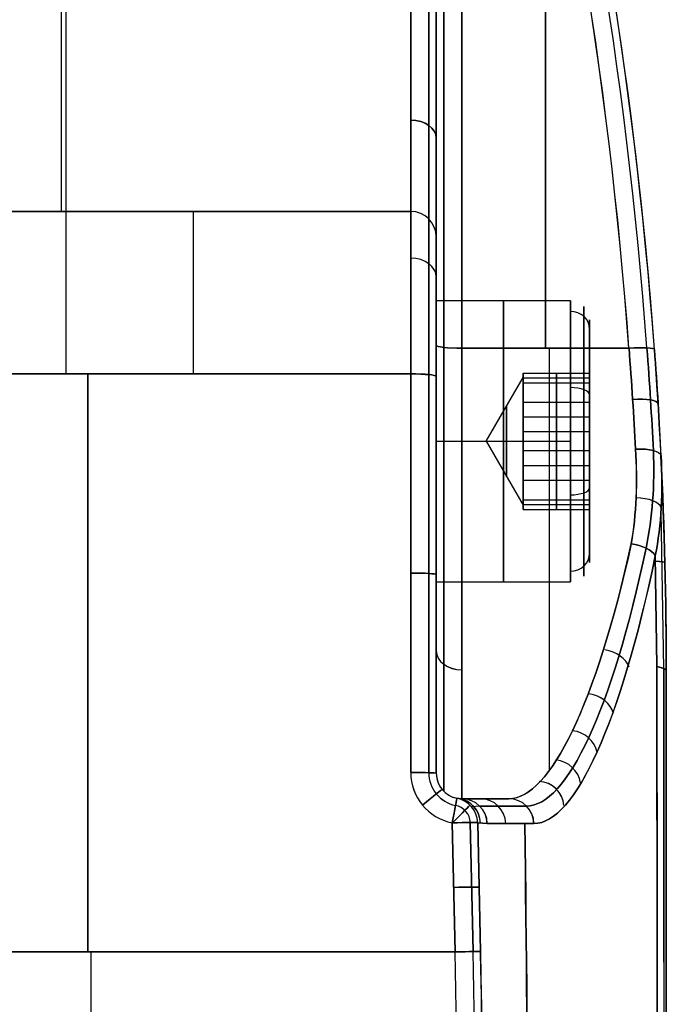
# Model space of a CAD drawing. Extents: x -33 to 118, y -45 to 98.
# Tile 18 of 28: x 106 to 118, y 14 to 33. Entities that reach past the tile are written whole.
import ezdxf

# ---------------------------------------------------------------- set-up
doc = ezdxf.new("R2010")
doc.units = 0
doc.layers.add('DEFAULT', color=7, linetype='CONTINUOUS')

msp = doc.modelspace()

# ---------------------------------------------------------------- linework, layer by layer
at = {"layer": 'DEFAULT'}
for p, q in [((113.824, 18.165, -25.303), (113.824, 30.49, -25.303)), ((113.824, 18.165, 30.758), (113.824, 30.49, 30.758)), ((113.824, 30.152, -25.683), (113.824, 30.152, -15.897)), ((113.824, 30.152, 21.351), (113.824, 30.152, 31.138)), ((113.324, 29.152, 38.727), (99.824, 29.152, 38.727)), ((99.824, 29.152, 35.327), (113.324, 29.152, 35.327)), ((99.824, 29.152, 37.027), (113.324, 29.152, 37.027)), ((104.824, 29.152, -33.273), (113.324, 29.152, -33.273)), ((104.824, 29.152, -29.873), (113.324, 29.152, -29.873)), ((113.324, 29.152, -31.573), (104.824, 29.152, -31.573)), ((106.574, 29.152, 35.327), (106.574, 29.152, 38.727)), ((109.074, 29.152, -33.273), (109.074, 29.152, -29.873)), ((113.324, 29.152, -29.873), (113.324, 29.152, -33.273)), ((113.324, 29.152, 35.327), (113.324, 29.152, 38.727)), ((113.824, 28.652, -29.873), (113.824, 28.652, -33.273)), ((113.824, 28.652, 38.727), (113.824, 28.652, 35.327)), ((116.449, 27.402, 37.916), (113.824, 27.402, 37.916)), ((116.824, 27.027, 37.916), (116.824, 25.913, 37.916)), ((117.594, 26.473, -15.863), (114.324, 26.473, -15.863)), ((114.324, 26.473, 21.318), (117.594, 26.473, 21.318)), ((113.324, 25.97, 42.213), (99.824, 25.97, 42.213)), ((104.824, 25.97, -36.758), (113.324, 25.97, -36.758)), ((114.802, 24.652, 37.916), (115.524, 25.902, 37.916)), ((115.524, 24.842, 39.347), (115.524, 25.986, 38.467)), ((115.524, 25.986, 38.467), (116.824, 25.986, 38.467)), ((115.524, 25.986, 38.467), (115.524, 25.797, 37.036)), ((115.524, 25.891, 37.752), (116.824, 25.891, 37.752)), ((116.174, 24.842, 39.347), (116.174, 25.986, 38.467)), ((116.174, 25.986, 38.467), (116.174, 25.797, 37.036)), ((116.824, 25.986, 38.467), (116.824, 24.842, 39.347)), ((116.824, 25.797, 37.036), (116.824, 25.986, 38.467)), ((115.524, 25.797, 37.036), (116.824, 25.797, 37.036)), ((115.524, 25.797, 37.036), (115.524, 24.463, 36.485)), ((116.174, 25.797, 37.036), (116.174, 24.463, 36.485)), ((116.824, 24.463, 36.485), (116.824, 25.797, 37.036)), ((115.524, 25.414, 38.907), (116.824, 25.414, 38.907)), ((115.524, 25.13, 36.761), (116.824, 25.13, 36.761)), ((115.524, 23.508, 38.796), (115.524, 24.842, 39.347)), ((115.524, 24.842, 39.347), (116.824, 24.842, 39.347)), ((116.174, 23.508, 38.796), (116.174, 24.842, 39.347)), ((116.824, 24.842, 39.347), (116.824, 23.508, 38.796)), ((113.824, 24.652, 40.666), (116.449, 24.652, 40.666)), ((113.824, 24.652, 35.166), (116.449, 24.652, 35.166)), ((114.802, 24.652, 37.916), (115.524, 24.652, 36.666)), ((114.802, 24.652, 37.916), (115.524, 24.652, 39.166)), ((114.802, 24.652, 37.916), (115.524, 23.402, 37.916)), ((116.824, 24.652, 35.541), (116.824, 24.652, 36.564)), ((116.824, 24.652, 39.269), (116.824, 24.652, 40.291)), ((115.524, 24.463, 36.485), (115.524, 23.318, 37.365)), ((116.824, 24.463, 36.485), (115.524, 24.463, 36.485)), ((116.174, 24.463, 36.485), (116.174, 23.318, 37.365)), ((116.824, 23.318, 37.365), (116.824, 24.463, 36.485)), ((115.524, 24.175, 39.071), (116.824, 24.175, 39.071)), ((115.524, 23.89, 36.925), (116.824, 23.89, 36.925)), ((115.524, 23.318, 37.365), (115.524, 23.508, 38.796)), ((115.524, 23.508, 38.796), (116.824, 23.508, 38.796)), ((115.524, 23.413, 38.08), (116.824, 23.413, 38.08)), ((116.174, 23.318, 37.365), (116.174, 23.508, 38.796)), ((116.824, 23.508, 38.796), (116.824, 23.318, 37.365)), ((116.824, 23.391, 37.916), (116.824, 22.277, 37.916)), ((115.524, 23.318, 37.365), (116.824, 23.318, 37.365)), ((118.277, 20.199, -16.494), (118.221, 23.265, -16.351)), ((118.277, 20.199, 21.948), (118.221, 23.265, 21.805)), ((118.138, 20.245, -17.003), (118.108, 22.411, -16.879)), ((118.108, 22.411, 22.333), (118.138, 20.245, 22.458)), ((113.824, 21.902, 37.916), (116.449, 21.902, 37.916)), ((118.324, 20.152, -15.968), (118.324, 20.152, 21.423)), ((118.324, -14.848, 2.727), (118.324, 20.152, 2.727)), ((113.824, 18.152, -25.794), (113.824, 18.152, -36.723)), ((113.824, 18.152, 42.178), (113.824, 18.152, 31.248)), ((114.229, 17.661, -36.747), (114.324, 17.652, -32.445)), ((114.324, 17.652, 37.9), (114.229, 17.661, 42.202)), ((114.324, 17.652, -25.794), (115.245, 17.652, -25.794)), ((115.245, 17.652, 31.248), (114.324, 17.652, 31.248)), ((114.324, 17.652, -32.445), (114.324, 17.652, -25.794)), ((114.324, 17.652, 37.9), (114.324, 17.652, 31.248)), ((114.688, 17.652, -29.119), (114.324, 17.652, -29.119)), ((114.324, 17.652, 34.574), (114.688, 17.652, 34.574)), ((114.784, 17.652, -28.448), (114.784, 17.652, -25.794)), ((114.784, 17.652, 31.248), (114.784, 17.652, 33.902)), ((114.672, 17.51, -32.473), (114.516, 17.494, -36.75)), ((114.672, 17.51, 37.928), (114.516, 17.494, 42.204)), ((114.192, 14.652, -37.273), (114.134, 17.181, -37.247)), ((114.134, 17.181, 42.702), (114.192, 14.652, 42.727)), ((114.544, 14.66, -37.128), (114.487, 17.186, -37.102)), ((114.487, 17.186, 42.556), (114.544, 14.66, 42.582)), ((114.634, 17.183, -36.751), (114.692, 14.663, -36.776)), ((114.822, 17.165, -32.485), (114.634, 17.183, -36.751)), ((114.634, 17.183, 42.205), (114.822, 17.165, 37.94)), ((114.692, 14.663, 42.231), (114.634, 17.183, 42.205)), ((114.192, 14.652, -37.273), (99.824, 14.652, -37.273)), ((99.824, 14.652, 42.727), (114.192, 14.652, 42.727)), ((107.07, -9.348, -37.273), (107.07, 14.652, -37.273)), ((107.07, -9.348, 42.727), (107.07, 14.652, 42.727)), ((114.692, 14.663, -36.776), (114.815, 2.652, -36.776))]:
    msp.add_line(p, q, dxfattribs=at)
at = {"layer": 'DEFAULT', "extrusion": (1, -5.50828e-14, -3.57961e-13)}
msp.add_arc((2.652, -179.273, 113.97), 202.146, 78.71174, 83.22766, dxfattribs=at)
at = {"layer": 'DEFAULT', "extrusion": (1, -4.61583e-14, 2.67701e-13)}
msp.add_arc((2.652, 184.727, 113.97), 202.146, 276.77234, 281.28826, dxfattribs=at)
at = {"layer": 'DEFAULT', "extrusion": (1, -3.66183e-14, -2.35857e-13)}
msp.add_arc((2.652, -179.273, 114.324), 202, 78.69511, 83.22766, dxfattribs=at)
at = {"layer": 'DEFAULT', "extrusion": (1, -3.57295e-15, 1.11363e-14)}
msp.add_arc((2.652, 184.727, 114.324), 202, 276.77234, 281.30489, dxfattribs=at)
at = {"layer": 'DEFAULT', "extrusion": (-0.386994, 0.081032, 0.918515)}
msp.add_arc((-25.653, 31.336, -23.782), 81.551, 107.37845, 118.77509, dxfattribs=at)
at = {"layer": 'DEFAULT', "extrusion": (0.386994, -0.081032, 0.918515)}
msp.add_arc((25.653, -29.18, 28.792), 81.551, 287.37845, 298.77509, dxfattribs=at)
at = {"layer": 'DEFAULT', "extrusion": (-0.386173, 0.080832, 0.918878)}
msp.add_arc((-25.697, 31.565, -23.954), 81.609, 107.38666, 118.8122, dxfattribs=at)
at = {"layer": 'DEFAULT', "extrusion": (0.386173, -0.080832, 0.918878)}
msp.add_arc((25.697, -29.413, 28.966), 81.609, 287.38666, 298.8122, dxfattribs=at)
at = {"layer": 'DEFAULT', "extrusion": (0.383984, -0.080731, 0.919804)}
msp.add_arc((25.646, -29.173, 29.076), 81.91, 287.43045, 298.8144, dxfattribs=at)
at = {"layer": 'DEFAULT', "extrusion": (-0.383984, 0.080731, 0.919804)}
msp.add_arc((-25.646, 31.313, -24.059), 81.91, 107.43045, 118.8144, dxfattribs=at)
at = {"layer": 'DEFAULT', "extrusion": (-0.383191, 0.080914, 0.920118)}
msp.add_arc((-25.743, 31.462, -23.954), 81.748, 107.46521, 118.87184, dxfattribs=at)
at = {"layer": 'DEFAULT', "extrusion": (0.383191, -0.080914, 0.920118)}
msp.add_arc((25.743, -29.326, 28.973), 81.748, 287.46521, 298.87184, dxfattribs=at)
at = {"layer": 'DEFAULT'}
for centre, radius, start, end in [((32.449, 20.152, 2.727), 85.875, 0, 14.93284), ((113.324, 28.652, -29.873), 0.5, 0, 90), ((113.324, 28.652, -33.273), 0.5, 0, 90), ((113.324, 28.652, 38.727), 0.5, 360, 90), ((113.324, 28.652, 35.327), 0.5, 360, 90), ((113.324, 28.652, -31.573), 0.5, 0, 90), ((113.324, 28.652, 37.027), 0.5, 0, 90), ((114.324, 18.152, -25.794), 0.5, 180, 270), ((114.324, 18.152, 31.248), 0.5, 180, 270), ((114.324, 18.152, -31.27), 0.5, 180, 270), ((114.324, 18.152, 36.725), 0.5, 180, 270), ((114.134, 17.17, -37.097), 0.357, 2.575, 79.2891), ((114.134, 17.17, 42.552), 0.357, 2.575, 79.2891), ((-470.688, 2.652, 42.727), 585.003, 358.824626, 1.175374), ((-470.688, 2.652, -37.273), 585.003, 358.824626, 1.175374)]:
    msp.add_arc(centre, radius, start, end, dxfattribs=at)
at = {"layer": 'DEFAULT', "extrusion": (1, -1.26286e-14, 9.11155e-14)}
msp.add_arc((2.664, 184.651, 113.824), 202.423, 276.77148, 281.24918, dxfattribs=at)
at = {"layer": 'DEFAULT', "extrusion": (1, 6.31429e-15, 4.55577e-14)}
msp.add_arc((2.664, -179.196, 113.824), 202.423, 78.75082, 83.22852, dxfattribs=at)
at = {"layer": 'DEFAULT', "extrusion": (1, 4.44089e-16, 0)}
for centre, start, end in [((2.652, -179.273, 115.959), 79.92496, 83.22766), ((2.652, 184.727, 115.959), 276.77234, 280.07504)]:
    msp.add_arc(centre, 202, start, end, dxfattribs=at)
at = {"layer": 'DEFAULT', "extrusion": (1, 0, 0)}
for centre, radius, start, end in [((35.252, 35.327, 106.494), 6.1, 180, 270), ((35.252, -29.873, 106.574), 6.1, 90, 180), ((35.252, 35.327, 113.324), 6.1, 180, 270), ((35.252, 35.327, 113.824), 6.6, 180, 270), ((25.652, 38.727, 106.574), 3.5, 360, 84.7949), ((25.652, -33.273, 109.074), 3.5, 275.2051, 0), ((25.652, -33.273, 113.678), 3.354, 275.2051, 0), ((25.652, -33.273, 113.824), 3, 275.2051, 0), ((24.652, 37.916, 113.824), 2.75, 0, 180), ((24.652, 37.916, 113.824), 2.75, 180, 0), ((24.652, 37.916, 115.137), 2.75, 0, 180), ((24.652, 37.916, 115.137), 2.75, 180, 0), ((27.652, -25.794, 116.034), 10, 96.7723, 160.4426), ((27.652, 31.248, 116.039), 10, 199.676, 263.2277), ((14.652, 87.477, 107.008), 124.75, 270, 275.20512), ((14.652, -82.023, 107.008), 124.75, 84.79488, 90), ((24.652, 37.916, 113.824), 1.75, 90, 270), ((2.652, 179.384, 118.324), 196.135, 264.88102, 275.11898)]:
    msp.add_arc(centre, radius, start, end, dxfattribs=at)
at = {"layer": 'DEFAULT', "extrusion": (1, -4.6593e-15, 4.6593e-15)}
msp.add_arc((35.252, -29.873, 113.324), 6.1, 90, 180, dxfattribs=at)
at = {"layer": 'DEFAULT', "extrusion": (1, -3.88372e-15, 1.60869e-15)}
msp.add_arc((35.252, -29.873, 113.678), 6.246, 90, 180, dxfattribs=at)
at = {"layer": 'DEFAULT', "extrusion": (1, -1.64772e-14, -1.64772e-14)}
msp.add_arc((35.252, 35.327, 113.678), 6.246, 180, 270, dxfattribs=at)
at = {"layer": 'DEFAULT', "extrusion": (1, -5.19819e-15, 5.19819e-15)}
msp.add_arc((35.252, -29.873, 113.824), 6.6, 90, 180, dxfattribs=at)
at = {"layer": 'DEFAULT', "extrusion": (-1.21954e-14, 0.707107, 0.707107)}
msp.add_arc((-113.324, -39.45, 3.804), 0.5, 180, 270, dxfattribs=at)
at = {"layer": 'DEFAULT', "extrusion": (1.21284e-14, 0.707107, -0.707107)}
msp.add_arc((-113.324, 43.307, -0.053), 0.5, 90, 180, dxfattribs=at)
at = {"layer": 'DEFAULT', "extrusion": (1, 4.01921e-16, 3.71009e-15)}
msp.add_arc((25.652, -33.273, 113.324), 3.5, 275.2051, 0, dxfattribs=at)
at = {"layer": 'DEFAULT', "extrusion": (1, 8.04699e-15, -8.06866e-16)}
msp.add_arc((25.652, 38.727, 113.324), 3.5, 360, 84.7949, dxfattribs=at)
at = {"layer": 'DEFAULT', "extrusion": (1, -1.19663e-14, -1.09258e-14)}
msp.add_arc((25.652, 38.727, 113.678), 3.354, 360, 84.7949, dxfattribs=at)
at = {"layer": 'DEFAULT', "extrusion": (1, -2.6336e-14, -3.83156e-14)}
msp.add_arc((25.652, 38.727, 113.824), 3, 360, 84.7949, dxfattribs=at)
at = {"layer": 'DEFAULT', "extrusion": (2.33522e-14, 0.674269, 0.738485)}
msp.add_arc((-113.324, -44.379, -7.275), 0.5, 180, 270, dxfattribs=at)
at = {"layer": 'DEFAULT', "extrusion": (-1.7154e-14, -0.674269, 0.738485)}
msp.add_arc((113.324, 48.056, 11.303), 0.5, 0, 90, dxfattribs=at)
at = {"layer": 'DEFAULT', "extrusion": (1, -2.05533e-15, 4.9747e-15)}
msp.add_arc((24.652, 37.916, 116.714), 2.64, 202.4483, 22.4483, dxfattribs=at)
at = {"layer": 'DEFAULT', "extrusion": (1, -3.11457e-13, -6.18066e-14)}
msp.add_arc((24.652, 37.916, 116.449), 2.75, 360, 22.4483, dxfattribs=at)
at = {"layer": 'DEFAULT', "extrusion": (1, 1.09416e-16, 1.29817e-14)}
msp.add_arc((24.652, 37.916, 116.449), 2.75, 202.4483, 360, dxfattribs=at)
at = {"layer": 'DEFAULT', "extrusion": (1, 1.24644e-14, -8.67868e-15)}
msp.add_arc((24.652, 37.916, 116.449), 2.75, 22.4483, 180, dxfattribs=at)
at = {"layer": 'DEFAULT', "extrusion": (7.44532e-15, -0.381849, 0.924225)}
msp.add_arc((116.449, 39.637, 25.63), 0.375, 0, 90, dxfattribs=at)
at = {"layer": 'DEFAULT', "extrusion": (1, -1.45968e-15, -3.51501e-15)}
msp.add_arc((24.652, 37.916, 116.714), 2.64, 22.4483, 202.4483, dxfattribs=at)
at = {"layer": 'DEFAULT', "extrusion": (1, -4.5696e-15, 1.10602e-14)}
msp.add_arc((24.652, 37.916, 116.824), 2.375, 202.4483, 22.4483, dxfattribs=at)
at = {"layer": 'DEFAULT', "extrusion": (1, 2.2848e-15, -5.53011e-15)}
msp.add_arc((24.652, 37.916, 116.824), 2.375, 22.4483, 202.4483, dxfattribs=at)
at = {"layer": 'DEFAULT', "extrusion": (1, -2.96371e-15, 1.12619e-15)}
msp.add_arc((27.652, -25.794, 113.824), 9.5, 96.7723, 180, dxfattribs=at)
at = {"layer": 'DEFAULT', "extrusion": (-1.48758e-14, 0.993023, 0.117925)}
msp.add_arc((-114.324, -19.374, 24.418), 0.5, 0, 90, dxfattribs=at)
at = {"layer": 'DEFAULT', "extrusion": (1, 1.32949e-14, 1.18095e-14)}
msp.add_arc((27.652, 31.248, 113.824), 9.5, 180, 263.2277, dxfattribs=at)
at = {"layer": 'DEFAULT', "extrusion": (-7.13467e-14, 0.993023, -0.117925)}
msp.add_arc((-114.324, 24.791, 23.774), 0.5, 270, 360, dxfattribs=at)
at = {"layer": 'DEFAULT', "extrusion": (1, -1.44221e-15, -1.62361e-15)}
msp.add_arc((27.652, -25.794, 113.97), 9.854, 96.7723, 180, dxfattribs=at)
at = {"layer": 'DEFAULT', "extrusion": (1, -1.38821e-15, -7.04247e-15)}
msp.add_arc((27.652, 31.248, 113.97), 9.854, 180, 263.2277, dxfattribs=at)
at = {"layer": 'DEFAULT', "extrusion": (1, -4.20137e-15, 5.16303e-15)}
msp.add_arc((27.652, -25.794, 114.324), 10, 96.7723, 180, dxfattribs=at)
at = {"layer": 'DEFAULT', "extrusion": (1, -1.61107e-15, -2.2537e-30)}
msp.add_arc((27.652, 31.248, 114.324), 10, 180, 263.2277, dxfattribs=at)
at = {"layer": 'DEFAULT', "extrusion": (-0.072836, 0.990385, -0.117611)}
msp.add_arc((-119.215, 22.761, 15.146), 0.5, 90.4956, 180, dxfattribs=at)
at = {"layer": 'DEFAULT', "extrusion": (-0.072836, 0.990385, 0.117611)}
msp.add_arc((-119.215, -17.344, 15.788), 0.5, 180, 269.5044, dxfattribs=at)
at = {"layer": 'DEFAULT', "extrusion": (0.988815, 0.090175, -0.1188)}
msp.add_arc((16.856, -11.406, 120.551), 9.923, 96.7813, 108.5099, dxfattribs=at)
at = {"layer": 'DEFAULT', "extrusion": (0.988815, 0.090175, 0.1188)}
msp.add_arc((16.856, 16.822, 121.199), 9.923, 251.4901, 263.2187, dxfattribs=at)
at = {"layer": 'DEFAULT', "extrusion": (0.989717, 0.087299, -0.113312)}
msp.add_arc((17.195, -12.087, 120.825), 10.117, 96.6928, 108.4136, dxfattribs=at)
at = {"layer": 'DEFAULT', "extrusion": (0.989717, 0.087299, 0.113312)}
msp.add_arc((17.195, 17.506, 121.443), 10.117, 251.5864, 263.3072, dxfattribs=at)
at = {"layer": 'DEFAULT', "extrusion": (0.989765, 0.085963, -0.113914)}
msp.add_arc((17.37, -12.068, 120.908), 10.537, 96.7393, 108.3992, dxfattribs=at)
at = {"layer": 'DEFAULT', "extrusion": (0.989765, 0.085963, 0.113914)}
msp.add_arc((17.37, 17.487, 121.53), 10.537, 251.6008, 263.2607, dxfattribs=at)
at = {"layer": 'DEFAULT', "extrusion": (1, 8.12049e-15, 0)}
msp.add_arc((24.652, 37.916, 113.824), 1.75, 270, 90, dxfattribs=at)
at = {"layer": 'DEFAULT', "extrusion": (1, -2.09233e-14, 3.5118e-13)}
msp.add_arc((14.652, 87.477, 113.324), 124.75, 271.61418, 275.20512, dxfattribs=at)
at = {"layer": 'DEFAULT', "extrusion": (1, -6.60298e-15, -1.10825e-13)}
msp.add_arc((14.652, -82.023, 113.324), 124.75, 84.79488, 88.38582, dxfattribs=at)
at = {"layer": 'DEFAULT', "extrusion": (-3.04886e-15, 0.995876, 0.090722)}
msp.add_arc((-113.324, -38.463, 22.528), 0.5, 180, 270, dxfattribs=at)
at = {"layer": 'DEFAULT', "extrusion": (-1.82429e-14, 0.995876, -0.090722)}
msp.add_arc((-113.324, 43.895, 22.033), 0.5, 90, 180, dxfattribs=at)
at = {"layer": 'DEFAULT', "extrusion": (1, 2.76315e-14, -4.63771e-13)}
msp.add_arc((14.652, 87.477, 113.678), 124.604, 271.61418, 275.20512, dxfattribs=at)
at = {"layer": 'DEFAULT', "extrusion": (1, -2.76315e-14, -4.63771e-13)}
msp.add_arc((14.652, -82.023, 113.678), 124.604, 84.79488, 88.38582, dxfattribs=at)
at = {"layer": 'DEFAULT', "extrusion": (1, 3.64596e-14, -5.81255e-13)}
msp.add_arc((14.652, 87.477, 113.824), 124.25, 271.61418, 275.20512, dxfattribs=at)
at = {"layer": 'DEFAULT', "extrusion": (1, 1.89606e-14, 3.48927e-13)}
msp.add_arc((14.652, -82.023, 113.824), 124.25, 84.79488, 88.38582, dxfattribs=at)
at = {"layer": 'DEFAULT', "extrusion": (1, 0, 1.7053e-14)}
msp.add_arc((24.652, 37.916, 115.524), 1.25, 270, 90, dxfattribs=at)
at = {"layer": 'DEFAULT', "extrusion": (1.0614e-13, 0.924225, 0.381849)}
msp.add_arc((-116.449, 23.255, 37.262), 0.375, 180, 270, dxfattribs=at)
at = {"layer": 'DEFAULT', "extrusion": (-0.059603, 0.974183, 0.21775)}
msp.add_arc((-118.994, -19.121, 14.309), 0.5, 179.9966, 269.2389, dxfattribs=at)
at = {"layer": 'DEFAULT', "extrusion": (-0.059603, 0.974183, -0.21775)}
msp.add_arc((-118.994, 24.444, 13.121), 0.5, 90.7611, 180.0034, dxfattribs=at)
at = {"layer": 'DEFAULT', "extrusion": (1, 0, 8.93701e-15)}
for start, end in [(270, 90), (90, 270)]:
    msp.add_arc((24.652, 37.916, 115.2), 0.689, start, end, dxfattribs=at)
at = {"layer": 'DEFAULT', "extrusion": (1, 0, 1.13687e-14)}
msp.add_arc((24.652, 37.916, 115.524), 1.25, 90, 270, dxfattribs=at)
at = {"layer": 'DEFAULT', "extrusion": (0.702553, 0.265957, -0.660065)}
msp.add_arc((-15.806, 59.737, 99.983), 7.061, 114.7888, 131.3562, dxfattribs=at)
at = {"layer": 'DEFAULT', "extrusion": (0.696153, 0.268767, 0.665684)}
msp.add_arc((-16.558, -56.346, 103.021), 7.06, 228.3928, 244.964, dxfattribs=at)
at = {"layer": 'DEFAULT', "extrusion": (0.691554, 0.270758, 0.669659)}
msp.add_arc((-17.156, -56.929, 102.614), 6.957, 228.0881, 244.9067, dxfattribs=at)
at = {"layer": 'DEFAULT', "extrusion": (-0.046554, 0.947918, -0.315095)}
msp.add_arc((-118.774, 26.041, 10.886), 0.5, 90.8866, 180, dxfattribs=at)
at = {"layer": 'DEFAULT', "extrusion": (-0.046554, 0.947918, 0.315095)}
msp.add_arc((-118.774, -20.864, 12.604), 0.5, 180, 269.1134, dxfattribs=at)
at = {"layer": 'DEFAULT', "extrusion": (0.700899, 0.26505, -0.662185)}
msp.add_arc((-15.677, 60.366, 99.944), 7.142, 116.6202, 133.7134, dxfattribs=at)
at = {"layer": 'DEFAULT', "extrusion": (0.69283, 0.268972, 0.669059)}
msp.add_arc((-16.697, -57.153, 102.848), 7.12, 225.9234, 243.0706, dxfattribs=at)
at = {"layer": 'DEFAULT', "extrusion": (0.708251, 0.301877, 0.638162)}
msp.add_arc((-20.504, -52.881, 104.668), 7.116, 223.1697, 241.1217, dxfattribs=at)
at = {"layer": 'DEFAULT', "extrusion": (0.708765, 0.301609, -0.637718)}
msp.add_arc((-20.435, 57.027, 101.234), 7.12, 118.8619, 136.8042, dxfattribs=at)
at = {"layer": 'DEFAULT', "extrusion": (0.704417, 0.303865, 0.641453)}
msp.add_arc((-21.017, -53.293, 104.333), 7.089, 222.9756, 240.9974, dxfattribs=at)
at = {"layer": 'DEFAULT', "extrusion": (0.907742, 0.036045, -0.417978)}
msp.add_arc((18.849, -0.565, 114.808), 35.972, 88.7166, 95.4356, dxfattribs=at)
at = {"layer": 'DEFAULT', "extrusion": (0.907742, 0.036045, 0.417978)}
msp.add_arc((18.849, 5.52, 117.088), 35.972, 264.5644, 271.2834, dxfattribs=at)
at = {"layer": 'DEFAULT', "extrusion": (-6.02178e-14, 0.924225, 0.381849)}
msp.add_arc((-116.449, 28.005, 37.262), 0.375, 90, 180, dxfattribs=at)
at = {"layer": 'DEFAULT', "extrusion": (0.03367, 0.912903, -0.406786)}
msp.add_arc((-116.793, 31.054, 16.462), 0.5, 89.0764, 170.0251, dxfattribs=at)
at = {"layer": 'DEFAULT', "extrusion": (0.031333, 0.911353, 0.41043)}
msp.add_arc((-116.861, -26.025, 18.303), 0.5, 190.0488, 270.8084, dxfattribs=at)
at = {"layer": 'DEFAULT', "extrusion": (0.971816, -0.084858, 0.219938)}
msp.add_arc((38.138, 5.769, 117.371), 10.53, 181.081, 239.4824, dxfattribs=at)
at = {"layer": 'DEFAULT', "extrusion": (0.971866, -0.086121, -0.219224)}
msp.add_arc((38.285, -0.544, 116.137), 10.532, 120.5064, 178.8979, dxfattribs=at)
at = {"layer": 'DEFAULT', "extrusion": (0.973655, -0.080069, -0.213507)}
msp.add_arc((37.537, -1.129, 116.662), 10.614, 120.517, 179.1684, dxfattribs=at)
at = {"layer": 'DEFAULT', "extrusion": (0.973655, -0.080069, 0.213507)}
msp.add_arc((37.537, 6.458, 117.826), 10.614, 180.8316, 239.483, dxfattribs=at)
at = {"layer": 'DEFAULT', "extrusion": (0.151074, 0.855603, 0.495096)}
msp.add_arc((-111.954, -35.56, 28.661), 0.5, 203.5073, 274.9957, dxfattribs=at)
at = {"layer": 'DEFAULT', "extrusion": (0.151074, 0.855603, -0.495096)}
msp.add_arc((-111.954, 40.299, 25.961), 0.5, 85.0043, 156.4927, dxfattribs=at)
at = {"layer": 'DEFAULT', "extrusion": (0.974417, -0.079961, -0.210042)}
msp.add_arc((37.461, -1.582, 116.84), 10.89, 120.1254, 178.937, dxfattribs=at)
at = {"layer": 'DEFAULT', "extrusion": (0.974417, -0.079961, 0.210042)}
msp.add_arc((37.461, 6.915, 117.986), 10.89, 181.063, 239.8746, dxfattribs=at)
at = {"layer": 'DEFAULT', "extrusion": (-1.53671e-14, -0.381849, 0.924225)}
msp.add_arc((116.449, 34.887, 25.63), 0.375, 270, 360, dxfattribs=at)
at = {"layer": 'DEFAULT', "extrusion": (-0.02471, 0.999131, 0.033574)}
msp.add_arc((-115.812, -16.483, 18.801), 3, 180, 200.2887, dxfattribs=at)
at = {"layer": 'DEFAULT', "extrusion": (-0.02471, 0.999131, -0.033574)}
msp.add_arc((-115.812, 21.934, 18.617), 3, 159.7113, 180, dxfattribs=at)
at = {"layer": 'DEFAULT', "extrusion": (-3.23313e-15, 0.99823, 0.059475)}
msp.add_arc((-113.324, -37.799, 19.829), 0.5, 180, 270, dxfattribs=at)
at = {"layer": 'DEFAULT', "extrusion": (-7.19497e-15, 0.99823, -0.059475)}
msp.add_arc((-113.324, 43.244, 19.505), 0.5, 90, 180, dxfattribs=at)
at = {"layer": 'DEFAULT', "extrusion": (1, 1.81983e-13, 9.04715e-15)}
msp.add_arc((24.652, 37.916, 116.449), 2.75, 180, 202.4483, dxfattribs=at)
at = {"layer": 'DEFAULT', "extrusion": (-1.2899e-14, 0.664107, 0.747638)}
msp.add_arc((-114.324, -28.304, -0.92), 0.5, 0, 90, dxfattribs=at)
at = {"layer": 'DEFAULT', "extrusion": (2.19786e-14, -0.664107, 0.747638)}
msp.add_arc((114.324, 31.926, 4.998), 0.5, 180, 270, dxfattribs=at)
at = {"layer": 'DEFAULT', "extrusion": (0.210445, 0.689889, 0.692651)}
msp.add_arc((-106.13, -50.321, 25.859), 0.5, 206.2123, 281.9304, dxfattribs=at)
at = {"layer": 'DEFAULT', "extrusion": (-0.210445, -0.689889, 0.692651)}
msp.add_arc((106.13, 54.255, -22.081), 0.5, 26.2123, 101.9304, dxfattribs=at)
at = {"layer": 'DEFAULT', "extrusion": (0.99983, -1.32154e-05, 0.018414)}
msp.add_arc((2.66, 186.9, 117.805), 206.824, 269.99824, 274.87777, dxfattribs=at)
at = {"layer": 'DEFAULT', "extrusion": (6.80108e-11, 0.996012, 0.089225)}
msp.add_arc((-115.324, -17.703, 18.647), 3, 180, 200.2604, dxfattribs=at)
at = {"layer": 'DEFAULT', "extrusion": (0.999836, 1.27954e-17, -0.018103)}
msp.add_arc((2.652, -181.633, 117.713), 206.975, 85.12402, 94.87598, dxfattribs=at)
at = {"layer": 'DEFAULT', "extrusion": (-4.97694e-14, 0.996012, -0.089225)}
msp.add_arc((-115.324, 23.136, 18.16), 3, 159.7396, 180, dxfattribs=at)
at = {"layer": 'DEFAULT', "extrusion": (0.99999, 1.21662e-15, 0.0045)}
msp.add_arc((2.652, 183.901, 118.202), 201.691, 265.00898, 274.99102, dxfattribs=at)
at = {"layer": 'DEFAULT', "extrusion": (0.99999, -1.21479e-15, -0.0045)}
msp.add_arc((2.652, -178.446, 118.177), 201.691, 85.00898, 94.99102, dxfattribs=at)
at = {"layer": 'DEFAULT', "extrusion": (1, 8.12049e-16, -1.81661e-14)}
msp.add_arc((2.652, -173.93, 118.324), 196.135, 84.88102, 95.11898, dxfattribs=at)
at = {"layer": 'DEFAULT', "extrusion": (0.226498, 0.59121, 0.77406)}
msp.add_arc((-102.175, -58.6, 22.841), 0.5, 208.4051, 286.5177, dxfattribs=at)
at = {"layer": 'DEFAULT', "extrusion": (-0.226498, -0.59121, 0.77406)}
msp.add_arc((102.175, 62.053, -18.619), 0.5, 28.4051, 106.5177, dxfattribs=at)
at = {"layer": 'DEFAULT', "extrusion": (0.23378, 0.484953, 0.842714)}
msp.add_arc((-96.878, -67.778, 18.907), 0.5, 211.5907, 292.1092, dxfattribs=at)
at = {"layer": 'DEFAULT', "extrusion": (-0.23378, -0.484953, 0.842714)}
msp.add_arc((96.878, 70.715, -14.31), 0.5, 31.5907, 112.1092, dxfattribs=at)
at = {"layer": 'DEFAULT', "extrusion": (0.233125, 0.371785, 0.89857)}
msp.add_arc((-88.879, -78.673, 14.184), 0.5, 216.5536, 299.3987, dxfattribs=at)
at = {"layer": 'DEFAULT', "extrusion": (-0.233125, -0.371785, 0.89857)}
msp.add_arc((88.879, 81.067, -9.282), 0.5, 36.5536, 119.3987, dxfattribs=at)
at = {"layer": 'DEFAULT', "extrusion": (-0.002994, -0.026678, 0.99964)}
msp.add_arc((111.588, 29.792, -38.034), 1.003, 186.3066, 265.3258, dxfattribs=at)
at = {"layer": 'DEFAULT', "extrusion": (0.002994, 0.026678, 0.99964)}
msp.add_arc((-111.588, -29.646, 43.486), 1.003, 6.3066, 85.3258, dxfattribs=at)
at = {"layer": 'DEFAULT', "extrusion": (2.30172e-14, 0.999603, 0.028169)}
msp.add_arc((-113.324, -37.22, 17.111), 0.5, 180, 270, dxfattribs=at)
at = {"layer": 'DEFAULT', "extrusion": (2.1074e-14, 0.999603, -0.028169)}
msp.add_arc((-113.324, 42.673, 16.957), 0.5, 90, 180, dxfattribs=at)
at = {"layer": 'DEFAULT', "extrusion": (-0.003044, -0.034268, 0.999408)}
msp.add_arc((112.27, 26.909, -38.023), 0.648, 184.5737, 263.9961, dxfattribs=at)
at = {"layer": 'DEFAULT', "extrusion": (0.003044, 0.034268, 0.999408)}
msp.add_arc((-112.27, -26.722, 43.475), 0.648, 4.5737, 83.9961, dxfattribs=at)
at = {"layer": 'DEFAULT', "extrusion": (-0.005958, -0.053298, 0.998561)}
msp.add_arc((111.6, 28.726, -38.316), 0.5, 186.3351, 265.4118, dxfattribs=at)
at = {"layer": 'DEFAULT', "extrusion": (0.005958, 0.053298, 0.998561)}
msp.add_arc((-111.6, -28.433, 43.763), 0.5, 6.3351, 85.4118, dxfattribs=at)
at = {"layer": 'DEFAULT', "extrusion": (0.225376, 0.251799, 0.941171)}
msp.add_arc((-74.635, -92.789, 8.794), 0.5, 225.092, 310.111, dxfattribs=at)
at = {"layer": 'DEFAULT', "extrusion": (-0.225376, -0.251799, 0.941171)}
msp.add_arc((74.635, 94.632, -3.66), 0.5, 45.092, 130.111, dxfattribs=at)
at = {"layer": 'DEFAULT', "extrusion": (-0.636769, 0.77085, 0.017768)}
msp.add_arc((-98.701, -35.689, -59.458), 0.5, 180, 269.1591, dxfattribs=at)
at = {"layer": 'DEFAULT', "extrusion": (-0.636769, 0.77085, -0.017768)}
msp.add_arc((-98.701, 41.143, -59.555), 0.5, 90.8409, 180, dxfattribs=at)
at = {"layer": 'DEFAULT', "extrusion": (0.981859, -0.189573, -0.003866)}
msp.add_arc((38.496, -36.326, 108.951), 0.5, 271.1401, 359.9995, dxfattribs=at)
at = {"layer": 'DEFAULT', "extrusion": (0.981859, -0.189573, 0.003866)}
msp.add_arc((38.496, 41.781, 108.972), 0.5, 0.0005, 88.8599, dxfattribs=at)
at = {"layer": 'DEFAULT', "extrusion": (0.007392, -0.001427, 0.999972)}
msp.add_arc((114.403, 17.119, -35.927), 0.5, 1.4457, 79.0737, dxfattribs=at)
at = {"layer": 'DEFAULT', "extrusion": (-0.007392, 0.001427, 0.999972)}
msp.add_arc((114.443, 17.111, 41.381), 0.5, 1.4457, 79.0737, dxfattribs=at)
at = {"layer": 'DEFAULT', "extrusion": (0.044059, -0.005963, 0.999011)}
msp.add_arc((32.321, -112.285, -29.632), 0.5, 279.1449, 360, dxfattribs=at)
at = {"layer": 'DEFAULT', "extrusion": (-0.044059, 0.005963, 0.999011)}
msp.add_arc((-32.321, 112.528, 35.081), 0.5, 99.1449, 180, dxfattribs=at)
at = {"layer": 'DEFAULT', "extrusion": (0.080411, 1.30344e-14, 0.996762)}
msp.add_arc((17.152, -116.563, -23.147), 0.5, 271.4438, 360, dxfattribs=at)
at = {"layer": 'DEFAULT', "extrusion": (-1.8366e-14, 1, 2.00813e-15)}
msp.add_arc((-172.97, -37.173, 17.652), 58.837, 4.60943, 11.15227, dxfattribs=at)
at = {"layer": 'DEFAULT', "extrusion": (-0.080411, 2.84308e-14, 0.996762)}
msp.add_arc((-17.152, 117.001, 28.584), 0.5, 91.4438, 180, dxfattribs=at)
at = {"layer": 'DEFAULT', "extrusion": (-2.76708e-17, 1, 1.06438e-15)}
msp.add_arc((-172.97, 42.628, 17.652), 58.837, 348.84773, 355.39057, dxfattribs=at)
at = {"layer": 'DEFAULT', "extrusion": (0.136933, 1.09396e-12, 0.99058)}
msp.add_arc((17.152, -117.595, -13.138), 0.5, 271.4438, 0, dxfattribs=at)
at = {"layer": 'DEFAULT', "extrusion": (-0.136933, -7.47782e-13, 0.99058)}
msp.add_arc((-17.152, 118.342, 18.541), 0.5, 91.4438, 180, dxfattribs=at)
at = {"layer": 'DEFAULT', "extrusion": (0.19337, -2.79934e-15, 0.981126)}
msp.add_arc((17.152, -118.057, -3.022), 0.5, 271.4438, 0, dxfattribs=at)
at = {"layer": 'DEFAULT', "extrusion": (-0.19337, 3.51667e-15, 0.981126)}
msp.add_arc((-17.152, 119.112, 8.373), 0.5, 91.4438, 180, dxfattribs=at)
at = {"layer": 'DEFAULT', "extrusion": (0.715971, -0.69813, -1.31635e-14)}
msp.add_arc((91.974, -36.747, 69.73), 0.5, 271.6621, 359.7629, dxfattribs=at)
at = {"layer": 'DEFAULT', "extrusion": (0.715971, -0.69813, 9.53733e-14)}
msp.add_arc((91.974, 42.202, 69.73), 0.5, 0.2371, 88.3379, dxfattribs=at)
at = {"layer": 'DEFAULT', "extrusion": (-2.00216e-10, 1, 2.77146e-11)}
msp.add_arc((-172.971, -37.174, 17.51), 58.488, 4.60943, 11.15227, dxfattribs=at)
at = {"layer": 'DEFAULT', "extrusion": (1.04677e-11, 1, 1.44949e-12)}
msp.add_arc((-172.971, 42.628, 17.51), 58.488, 348.84773, 355.39057, dxfattribs=at)
at = {"layer": 'DEFAULT', "extrusion": (-0.025075, 0.99948, 0.020261)}
msp.add_arc((-114.529, -37.029, 13.555), 0.5, 180.4237, 269.9713, dxfattribs=at)
at = {"layer": 'DEFAULT', "extrusion": (-0.025075, 0.99948, -0.020261)}
msp.add_arc((-114.529, 42.483, 13.444), 0.5, 90.0287, 179.5763, dxfattribs=at)
at = {"layer": 'DEFAULT', "extrusion": (-8.76535e-14, 1, 5.84183e-13)}
msp.add_arc((-173.02, 42.635, 17.165), 58.387, 348.85051, 355.3878, dxfattribs=at)
at = {"layer": 'DEFAULT', "extrusion": (-1.36007e-11, 1, 1.30731e-12)}
msp.add_arc((-172.971, -37.174, 17.165), 58.337, 4.60943, 11.15227, dxfattribs=at)
at = {"layer": 'DEFAULT', "extrusion": (0.983944, -9.88274e-17, 0.178479)}
msp.add_arc((2.652, 154.444, 108.91), 202, 270, 274.11994, dxfattribs=at)
at = {"layer": 'DEFAULT', "extrusion": (0.983949, 2.63319e-16, -0.178451)}
msp.add_arc((2.652, -149.081, 107.939), 202, 85.88006, 94.11994, dxfattribs=at)
at = {"layer": 'DEFAULT', "extrusion": (-0.022874, 0.999687, 0.010131)}
msp.add_arc((-114.499, -36.899, 12.922), 0.5, 180.4029, 269.9868, dxfattribs=at)
at = {"layer": 'DEFAULT', "extrusion": (-0.022874, 0.999687, -0.010131)}
msp.add_arc((-114.499, 42.353, 12.867), 0.5, 90.0132, 179.5971, dxfattribs=at)
at = {"layer": 'DEFAULT', "extrusion": (-0.02069, 0.999786, -1.16162e-14)}
msp.add_arc((-114.471, -36.773, 12.287), 0.5, 180.3969, 270, dxfattribs=at)
at = {"layer": 'DEFAULT', "extrusion": (-0.02069, 0.999786, -6.56459e-15)}
msp.add_arc((-114.471, 42.227, 12.287), 0.5, 90, 179.6031, dxfattribs=at)
at = {"layer": 'DEFAULT', "extrusion": (2.29013e-05, 8.87666e-16, 1)}
msp.add_arc((-470.701, 2.652, -37.125), 585.369, 358.824647, 1.175353, dxfattribs=at)
at = {"layer": 'DEFAULT', "extrusion": (-2.29013e-05, -1.18357e-15, 1)}
msp.add_arc((-470.701, 2.652, 42.579), 585.369, 358.824647, 1.175353, dxfattribs=at)
at = {"layer": 'DEFAULT', "extrusion": (-6.49807e-05, 1.00059e-11, 1)}
msp.add_arc((-470.686, 2.652, 42.223), 585.503, 358.824618, 1.175382, dxfattribs=at)

doc.saveas('drawing.dxf')
